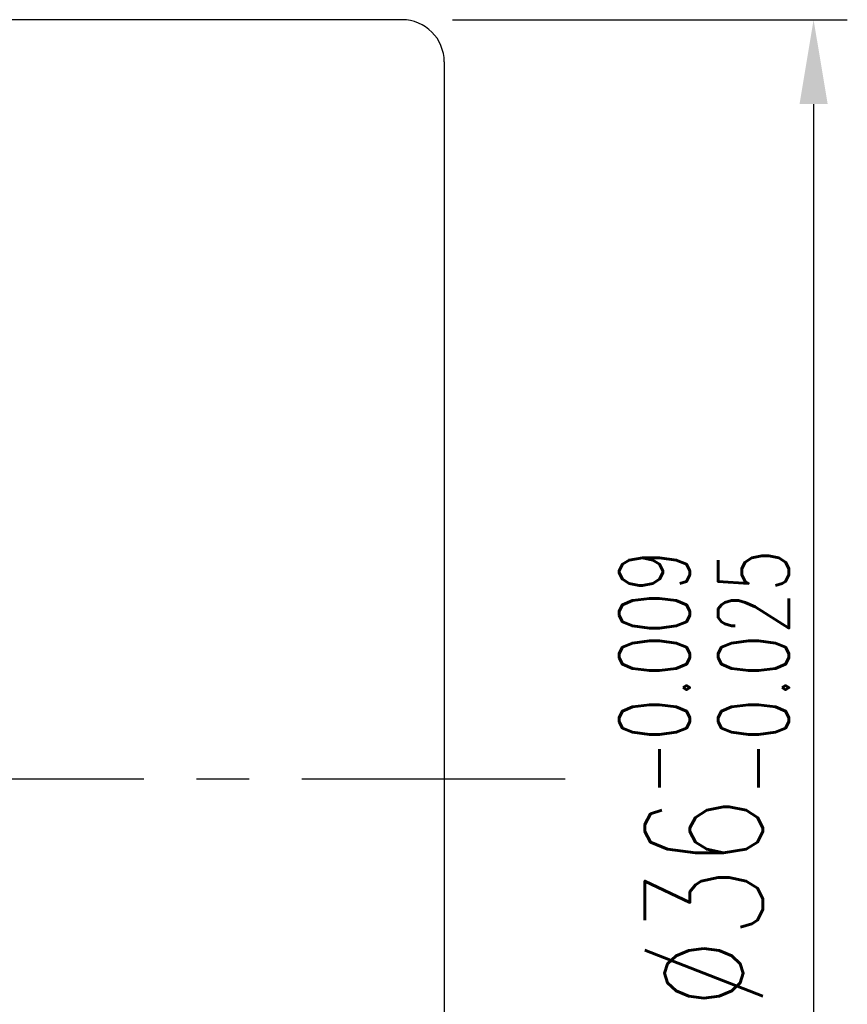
# Model space of a CAD drawing. Extents: x 158 to 713, y 43 to 428.
# Tile 50 of 50: x 693 to 713, y 81 to 104. Entities that reach past the tile are written whole.
import ezdxf

# ---------------------------------------------------------------- set-up
doc = ezdxf.new("R2010")
doc.units = 0
doc.header["$MEASUREMENT"] = 0
doc.header["$PDMODE"] = 1
doc.linetypes.add('CENTER', pattern=[2, 1.25, -0.25, 0.25, -0.25])
doc.layers.get('DEFPOINTS').update_dxf_attribs({"linetype": 'CONTINUOUS'})
for name, color, linetype in [('CL', 1, 'CENTER'), ('DIM', 4, 'CONTINUOUS'), ('OUT', 3, 'CONTINUOUS')]:
    doc.layers.add(name, color=color, linetype=linetype)
doc.styles.add('DIM-7', font='SIMPLEX.shx', dxfattribs={"width": 0.7, "bigfont": 'chineset.shx'})
doc.dimstyles.new('CNS', dxfattribs={"dimtxt": 3.5, "dimasz": 2.5, "dimexe": 1, "dimexo": 1.5, "dimgap": 0.09, "dimtad": 0, "dimdsep": 46, "dimtxsty": 'DIM-7', "dimcen": 0.09, "dimclrd": 1, "dimclre": 1, "dimclrt": 4, "dimadec": 0, "dimazin": 0, "dimtfac": 1, "dimtix": 1, "dimtmove": 2, "dimatfit": 3, "dimfxl": 1, "dimtvp": 0.971429, "dimtolj": 1, "dimarcsym": 0})

# ---------------------------------------------------------------- blocks, each defined once
blk = doc.blocks.new('*D11')
at = {"layer": 'DEFPOINTS', "color": 0, "transparency": 16777216}
for p in [(702.424, 104.086), (702.424, 68.086), (712.186, 68.086)]:
    blk.add_point(p, dxfattribs=at)
at = {"layer": 'DIM', "color": 0, "lineweight": -2, "transparency": 16777216}
for p, q in [((703.624, 104.086), (712.986, 104.086)), ((712.186, 102.086), (712.186, 70.086)), ((703.624, 68.086), (712.986, 68.086))]:
    blk.add_line(p, q, dxfattribs=at)
at = {"layer": 'DIM', "color": 0, "transparency": 16777216}
for points in [[(711.853, 102.086), (712.52, 102.086), (712.186, 104.086)], [(711.853, 70.086), (712.52, 70.086), (712.186, 68.086)]]:
    blk.add_solid(points, dxfattribs=at)
at = {"layer": 'DIM', "color": 0, "transparency": 16777216, "insert": (709.586, 86.086), "char_height": 2.8, "attachment_point": 5, "rotation": 90, "style": 'DIM-7'}
blk.add_mtext('\\A1;%%c36{\\H1.680000;\\S-0.009^ -0.025;}', dxfattribs=at)

msp = doc.modelspace()

# ---------------------------------------------------------------- linework, layer by layer
at = {"layer": 'CL', "color": 7, "linetype": 'CENTER', "ltscale": 5}
msp.add_line((706.295, 86.086), (648.862, 86.086), dxfattribs=at)
at = {"layer": 'OUT', "color": 7, "linetype": 'Continuous', "ltscale": 5}
msp.add_line((702.424, 104.086), (662.424, 104.086), dxfattribs=at)
at = {"layer": 'OUT', "color": 7}
msp.add_line((703.424, 103.086), (703.424, 69.086), dxfattribs=at)
at = {"layer": 'OUT', "color": 7, "linetype": 'Continuous', "ltscale": 5}
msp.add_arc((702.424, 103.086), 1, 0, 90, dxfattribs=at)

# ---------------------------------------------------------------- dimensions: what is measured, and where the dimension line sits
at = {"layer": 'DIM', "color": 7}
dim = msp.add_linear_dim(base=(712.186, 68.086), p1=(702.424, 104.086), p2=(702.424, 68.086), angle=90, text='%%c<>', dimstyle='CNS', override={"dimscale": 0.8, "dimgap": 0.8, "dimtad": 1, "dimclrd": 0, "dimclre": 0, "dimclrt": 0, "dimadec": 2, "dimazin": 2, "dimtol": 1, "dimlim": 0, "dimtp": -0.009, "dimtm": 0.025, "dimtfac": 0.6, "dimtdec": 3, "dimtmove": 1}, dxfattribs=at)
dim.commit()
dim.dimension.update_dxf_attribs({"geometry": '*D11', "text_midpoint": (709.586, 86.086)})

doc.saveas('drawing.dxf')
